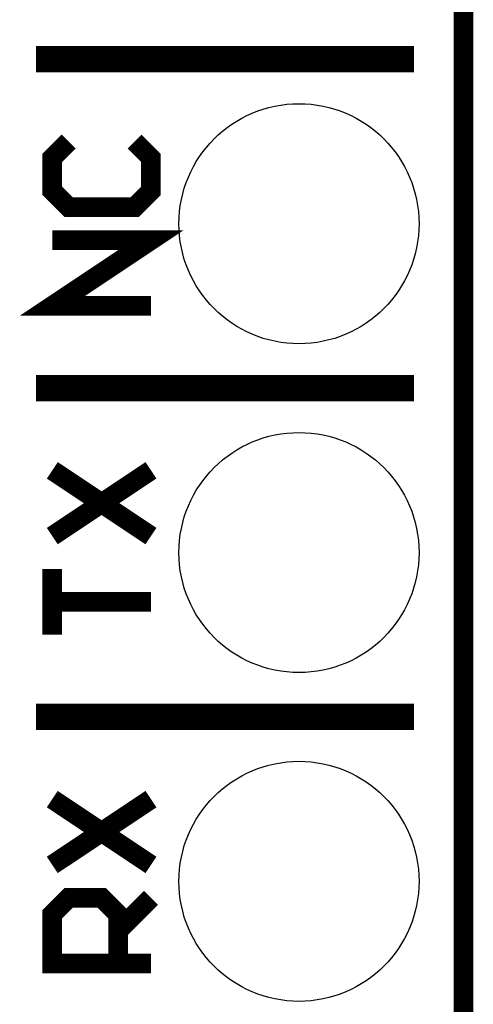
# Model space of a CAD drawing. Extents: x -1.3 to 24.2, y -3.9 to 53.4.
# Tile 19 of 23: x 20.7 to 24.2, y 9.2 to 16.8. Entities that reach past the tile are written whole.
import ezdxf

# ---------------------------------------------------------------- set-up
doc = ezdxf.new("R2010")
doc.units = 0
doc.layers.get('0').update_dxf_attribs({"linetype": 'CONTINUOUS'})
for name, color, linetype in [('WIFI_BLE_CLICK_V102_GKO', 5, 'CONTINUOUS'), ('WIFI_BLE_CLICK_V102_GTO', 14, 'CONTINUOUS'), ('WIFI_BLE_CLICK_V102_GTS', 12, 'CONTINUOUS')]:
    doc.layers.add(name, color=color, linetype=linetype)

# ---------------------------------------------------------------- blocks, each defined once
blk = doc.blocks.new('ROUND_38')
blk.add_circle((0, 0), 0.9271)

msp = doc.modelspace()

# ---------------------------------------------------------------- linework, layer by layer
at = {"layer": 'WIFI_BLE_CLICK_V102_GKO', "const_width": 0.1524}
msp.add_lwpolyline([(24.13, -1.27), (24.13, 51.054)], dxfattribs=at)
at = {"layer": 'WIFI_BLE_CLICK_V102_GTO'}
for points, const_width in [([(20.828, 16.51), (23.749, 16.51)], 0.2032), ([(21.082, 15.875), (20.955, 15.748), (20.955, 15.494), (21.082, 15.367), (21.59, 15.367), (21.717, 15.494), (21.717, 15.748), (21.59, 15.875)], 0.1524), ([(21.717, 14.605), (20.955, 14.605), (21.717, 15.113), (20.955, 15.113)], 0.1524), ([(20.828, 13.97), (23.749, 13.97)], 0.2032), ([(20.955, 12.827), (21.717, 13.335)], 0.1524), ([(20.955, 13.335), (21.717, 12.827)], 0.1524), ([(20.955, 12.065), (20.955, 12.573), (20.955, 12.319), (21.717, 12.319)], 0.1524), ([(20.828, 11.43), (23.749, 11.43)], 0.2032), ([(20.955, 10.287), (21.717, 10.795)], 0.1524), ([(20.955, 10.795), (21.717, 10.287)], 0.1524), ([(21.717, 9.525), (20.955, 9.525), (20.955, 9.906), (21.082, 10.033), (21.336, 10.033), (21.463, 9.906), (21.463, 9.525)], 0.1524), ([(21.463, 9.779), (21.717, 10.033)], 0.1524)]:
    msp.add_lwpolyline(points, dxfattribs=dict(at, const_width=const_width))

# ---------------------------------------------------------------- block references
at = {"layer": 'WIFI_BLE_CLICK_V102_GTS'}
for p in [(22.86, 15.24), (22.86, 12.7), (22.86, 10.16)]:
    msp.add_blockref('ROUND_38', p, dxfattribs=at)

doc.saveas('drawing.dxf')
